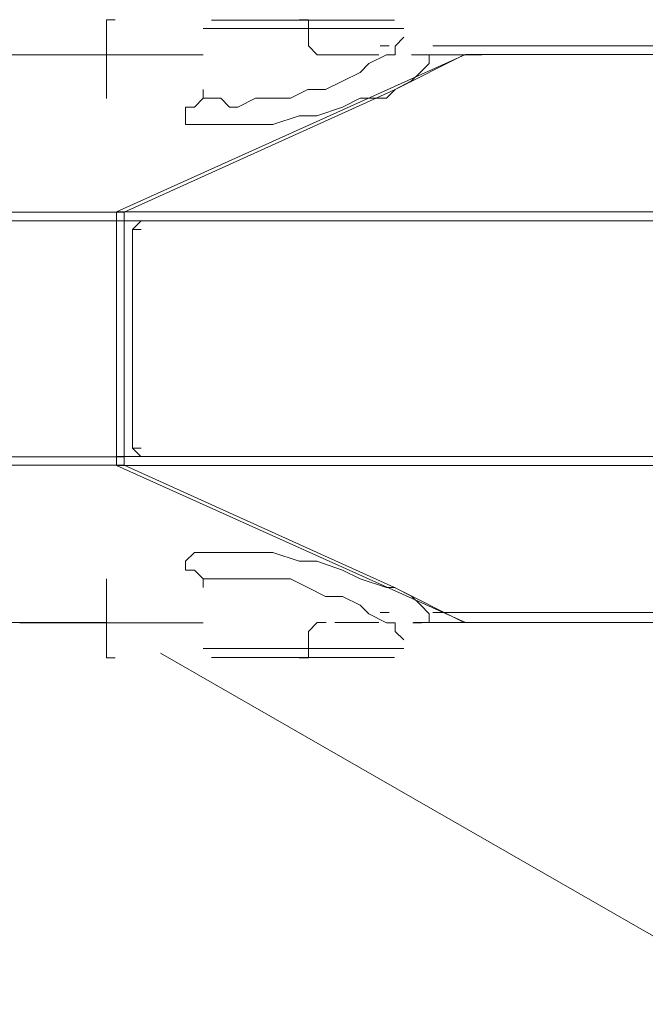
# Model space of a CAD drawing. Extents: x 44 to 177, y -263 to -14.
# Tile 26 of 256: x 89.76 to 91.12, y -217.97 to -215.84. Entities that reach past the tile are written whole.
import ezdxf

# ---------------------------------------------------------------- set-up
doc = ezdxf.new("R2010")
doc.units = 0
doc.header["$MEASUREMENT"] = 0
doc.layers.add('Livello 1', color=7, linetype='Continuous', lineweight=0)

# ---------------------------------------------------------------- blocks, each defined once
blk = doc.blocks.new('Block_0')
at = {"layer": 'Livello 1', "color": 250, "lineweight": 9, "true_color": 0x333333}
for points, knots in [([(89.9688, -215.837), (89.9688, -215.837), (89.9688, -215.837), (89.9688, -215.837), (89.9688, -215.837), (89.9498, -215.837), (89.9498, -215.837), (89.9498, -215.837), (89.9498, -215.856), (89.9498, -215.856)], [0, 0, 0, 0, 1, 1, 1, 2, 2, 2, 3, 3, 3, 3]), ([(90.5945, -215.8562), (90.5945, -215.8562), (90.5755, -215.8562), (90.5755, -215.8562), (90.5755, -215.8562), (90.5375, -215.8562), (90.5375, -215.8562), (90.5375, -215.8562), (90.4615, -215.8562), (90.4615, -215.8562), (90.4615, -215.8562), (90.3865, -215.8562), (90.3865, -215.8562), (90.3865, -215.8562), (90.2915, -215.8562), (90.2915, -215.8562), (90.2915, -215.8562), (90.2345, -215.8562), (90.2345, -215.8562), (90.2345, -215.8562), (90.1785, -215.8562), (90.1785, -215.8562), (90.1785, -215.8562), (90.1595, -215.8562), (90.1595, -215.8562)], [0, 0, 0, 0, 1, 1, 1, 2, 2, 2, 3, 3, 3, 4, 4, 4, 5, 5, 5, 6, 6, 6, 7, 7, 7, 8, 8, 8, 8]), ([(90.1772, -215.8378), (90.1772, -215.8378), (90.1772, -215.8378), (90.1772, -215.8378), (90.1772, -215.8378), (90.1962, -215.8378), (90.1962, -215.8378), (90.1962, -215.8378), (90.2522, -215.8378), (90.2522, -215.8378), (90.2522, -215.8378), (90.3092, -215.8378), (90.3092, -215.8378), (90.3092, -215.8378), (90.3852, -215.8378), (90.3852, -215.8378), (90.3852, -215.8378), (90.4602, -215.8378), (90.4602, -215.8378), (90.4602, -215.8378), (90.5172, -215.8378), (90.5172, -215.8378), (90.5172, -215.8378), (90.5552, -215.8378), (90.5552, -215.8378), (90.5552, -215.8378), (90.5742, -215.8378), (90.5742, -215.8378)], [0, 0, 0, 0, 1, 1, 1, 2, 2, 2, 3, 3, 3, 4, 4, 4, 5, 5, 5, 6, 6, 6, 7, 7, 7, 8, 8, 8, 9, 9, 9, 9]), ([(90.3878, -215.856), (90.3878, -215.856), (90.3878, -215.856), (90.3878, -215.856), (90.3878, -215.856), (90.3878, -215.837), (90.3878, -215.837), (90.3878, -215.837), (90.3678, -215.837), (90.3678, -215.837)], [0, 0, 0, 0, 1, 1, 1, 2, 2, 2, 3, 3, 3, 3]), ([(90.1595, -215.9882), (90.1595, -215.9882), (90.1595, -215.9882), (90.1595, -215.9882), (90.1595, -215.9882), (90.1595, -216.0072), (90.1595, -216.0072), (90.1595, -216.0072), (90.1785, -216.0072), (90.1785, -216.0072), (90.1785, -216.0072), (90.1975, -216.0072), (90.1975, -216.0072), (90.1975, -216.0072), (90.2165, -216.0262), (90.2165, -216.0262), (90.2165, -216.0262), (90.2345, -216.0262), (90.2345, -216.0262), (90.2345, -216.0262), (90.2725, -216.0072), (90.2725, -216.0072), (90.2725, -216.0072), (90.3105, -216.0072), (90.3105, -216.0072), (90.3105, -216.0072), (90.3485, -216.0072), (90.3485, -216.0072), (90.3485, -216.0072), (90.3865, -215.9882), (90.3865, -215.9882), (90.3865, -215.9882), (90.4245, -215.9882), (90.4245, -215.9882), (90.4245, -215.9882), (90.4615, -215.9702), (90.4615, -215.9702), (90.4615, -215.9702), (90.4995, -215.9512), (90.4995, -215.9512), (90.4995, -215.9512), (90.5185, -215.9322), (90.5185, -215.9322), (90.5185, -215.9322), (90.5565, -215.9132), (90.5565, -215.9132), (90.5565, -215.9132), (90.5755, -215.9132), (90.5755, -215.9132), (90.5755, -215.9132), (90.5755, -215.8942), (90.5755, -215.8942), (90.5755, -215.8942), (90.5945, -215.8752), (90.5945, -215.8752)], [0, 0, 0, 0, 1, 1, 1, 2, 2, 2, 3, 3, 3, 4, 4, 4, 5, 5, 5, 6, 6, 6, 7, 7, 7, 8, 8, 8, 9, 9, 9, 10, 10, 10, 11, 11, 11, 12, 12, 12, 13, 13, 13, 14, 14, 14, 15, 15, 15, 16, 16, 16, 17, 17, 17, 18, 18, 18, 18]), ([(90.4068, -215.913), (90.4068, -215.913), (90.3878, -215.894), (90.3878, -215.894), (90.3878, -215.894), (90.3878, -215.875), (90.3878, -215.875)], [0, 0, 0, 0, 1, 1, 1, 2, 2, 2, 2]), ([(105.5732, -215.8939), (105.5732, -215.8939), (104.4552, -215.8939), (104.4552, -215.8939), (104.4552, -215.8939), (103.3372, -215.8939), (103.3372, -215.8939), (103.3372, -215.8939), (102.2372, -215.8939), (102.2372, -215.8939), (102.2372, -215.8939), (101.1572, -215.8939), (101.1572, -215.8939), (101.1572, -215.8939), (100.0772, -215.8939), (100.0772, -215.8939), (100.0772, -215.8939), (99.0152, -215.8939), (99.0152, -215.8939), (99.0152, -215.8939), (97.9922, -215.8939), (97.9922, -215.8939), (97.9922, -215.8939), (96.9682, -215.8939), (96.9682, -215.8939), (96.9682, -215.8939), (95.9642, -215.8939), (95.9642, -215.8939), (95.9642, -215.8939), (94.9782, -215.8939), (94.9782, -215.8939), (94.9782, -215.8939), (94.0312, -215.8939), (94.0312, -215.8939), (94.0312, -215.8939), (93.0832, -215.8939), (93.0832, -215.8939), (93.0832, -215.8939), (92.1732, -215.8939), (92.1732, -215.8939), (92.1732, -215.8939), (91.2822, -215.8939), (91.2822, -215.8939), (91.2822, -215.8939), (90.6572, -215.8939), (90.6572, -215.8939)], [0, 0, 0, 0, 1, 1, 1, 2, 2, 2, 3, 3, 3, 4, 4, 4, 5, 5, 5, 6, 6, 6, 7, 7, 7, 8, 8, 8, 9, 9, 9, 10, 10, 10, 11, 11, 11, 12, 12, 12, 13, 13, 13, 14, 14, 14, 15, 15, 15, 15]), ([(90.4448, -215.913), (90.4448, -215.913), (90.4258, -215.913), (90.4258, -215.913), (90.4258, -215.913), (90.4068, -215.913), (90.4068, -215.913)], [0, 0, 0, 0, 1, 1, 1, 2, 2, 2, 2]), ([(90.6492, -215.9128), (90.6492, -215.9128), (90.6492, -215.9318), (90.6492, -215.9318), (90.6492, -215.9318), (90.6302, -215.9508), (90.6302, -215.9508), (90.6302, -215.9508), (90.6112, -215.9698), (90.6112, -215.9698), (90.6112, -215.9698), (90.5742, -215.9888), (90.5742, -215.9888)], [0, 0, 0, 0, 1, 1, 1, 2, 2, 2, 3, 3, 3, 4, 4, 4, 4]), ([(90.6135, -215.9132), (90.6135, -215.9132), (90.6135, -215.9132), (90.6135, -215.9132), (90.6135, -215.9132), (90.6325, -215.9132), (90.6325, -215.9132)], [0, 0, 0, 0, 1, 1, 1, 2, 2, 2, 2]), ([(90.6492, -215.9128), (90.6492, -215.9128), (90.6492, -215.9128), (90.6492, -215.9128), (90.6492, -215.9128), (90.6302, -215.9128), (90.6302, -215.9128)], [0, 0, 0, 0, 1, 1, 1, 2, 2, 2, 2]), ([(90.7442, -215.9128), (90.7442, -215.9128), (90.7442, -215.9128), (90.7442, -215.9128), (90.7442, -215.9128), (90.7252, -215.9128), (90.7252, -215.9128)], [0, 0, 0, 0, 1, 1, 1, 2, 2, 2, 2]), ([(90.7283, -215.9125), (90.7283, -215.9125), (91.5993, -215.9125), (91.5993, -215.9125), (91.5993, -215.9125), (92.5073, -215.9125), (92.5073, -215.9125), (92.5073, -215.9125), (93.4353, -215.9125), (93.4353, -215.9125), (93.4353, -215.9125), (94.3813, -215.9125), (94.3813, -215.9125), (94.3813, -215.9125), (95.3463, -215.9125), (95.3463, -215.9125), (95.3463, -215.9125), (96.3493, -215.9125), (96.3493, -215.9125), (96.3493, -215.9125), (97.3533, -215.9125), (97.3533, -215.9125), (97.3533, -215.9125), (98.3943, -215.9125), (98.3943, -215.9125), (98.3943, -215.9125), (99.4343, -215.9125), (99.4343, -215.9125), (99.4343, -215.9125), (100.5133, -215.9125), (100.5133, -215.9125), (100.5133, -215.9125), (101.5923, -215.9125), (101.5923, -215.9125), (101.5923, -215.9125), (102.6903, -215.9125), (102.6903, -215.9125), (102.6903, -215.9125), (103.8073, -215.9125), (103.8073, -215.9125), (103.8073, -215.9125), (104.9233, -215.9125), (104.9233, -215.9125), (104.9233, -215.9125), (106.0593, -215.9125), (106.0593, -215.9125), (106.0593, -215.9125), (107.2133, -215.9125), (107.2133, -215.9125), (107.2133, -215.9125), (108.3683, -215.9125), (108.3683, -215.9125), (108.3683, -215.9125), (109.5413, -215.9125), (109.5413, -215.9125), (109.5413, -215.9125), (110.7153, -215.9125), (110.7153, -215.9125), (110.7153, -215.9125), (111.8883, -215.9125), (111.8883, -215.9125), (111.8883, -215.9125), (113.0803, -215.9125), (113.0803, -215.9125), (113.0803, -215.9125), (114.2543, -215.9125), (114.2543, -215.9125), (114.2543, -215.9125), (115.4463, -215.9125), (115.4463, -215.9125), (115.4463, -215.9125), (116.6393, -215.9125), (116.6393, -215.9125), (116.6393, -215.9125), (117.8123, -215.9125), (117.8123, -215.9125), (117.8123, -215.9125), (119.0043, -215.9125), (119.0043, -215.9125), (119.0043, -215.9125), (120.1783, -215.9125), (120.1783, -215.9125), (120.1783, -215.9125), (121.3703, -215.9125), (121.3703, -215.9125), (121.3703, -215.9125), (122.5443, -215.9125), (122.5443, -215.9125), (122.5443, -215.9125), (123.6983, -215.9125), (123.6983, -215.9125), (123.6983, -215.9125), (124.8533, -215.9125), (124.8533, -215.9125), (124.8533, -215.9125), (126.0073, -215.9125), (126.0073, -215.9125), (126.0073, -215.9125), (127.1433, -215.9125), (127.1433, -215.9125), (127.1433, -215.9125), (128.2783, -215.9125), (128.2783, -215.9125), (128.2783, -215.9125), (129.3763, -215.9125), (129.3763, -215.9125), (129.3763, -215.9125), (130.4933, -215.9125), (130.4933, -215.9125), (130.4933, -215.9125), (131.5723, -215.9125), (131.5723, -215.9125), (131.5723, -215.9125), (132.6313, -215.9125), (132.6313, -215.9125), (132.6313, -215.9125), (133.6913, -215.9125), (133.6913, -215.9125), (133.6913, -215.9125), (134.7133, -215.9125), (134.7133, -215.9125), (134.7133, -215.9125), (135.7353, -215.9125), (135.7353, -215.9125), (135.7353, -215.9125), (136.7203, -215.9125), (136.7203, -215.9125), (136.7203, -215.9125), (137.7043, -215.9125), (137.7043, -215.9125), (137.7043, -215.9125), (138.6503, -215.9125), (138.6503, -215.9125), (138.6503, -215.9125), (139.5773, -215.9125), (139.5773, -215.9125), (139.5773, -215.9125), (140.4673, -215.9125), (140.4673, -215.9125), (140.4673, -215.9125), (141.3383, -215.9125), (141.3383, -215.9125)], [0, 0, 0, 0, 1, 1, 1, 2, 2, 2, 3, 3, 3, 4, 4, 4, 5, 5, 5, 6, 6, 6, 7, 7, 7, 8, 8, 8, 9, 9, 9, 10, 10, 10, 11, 11, 11, 12, 12, 12, 13, 13, 13, 14, 14, 14, 15, 15, 15, 16, 16, 16, 17, 17, 17, 18, 18, 18, 19, 19, 19, 20, 20, 20, 21, 21, 21, 22, 22, 22, 23, 23, 23, 24, 24, 24, 25, 25, 25, 26, 26, 26, 27, 27, 27, 28, 28, 28, 29, 29, 29, 30, 30, 30, 31, 31, 31, 32, 32, 32, 33, 33, 33, 34, 34, 34, 35, 35, 35, 36, 36, 36, 37, 37, 37, 38, 38, 38, 39, 39, 39, 40, 40, 40, 41, 41, 41, 42, 42, 42, 43, 43, 43, 44, 44, 44, 45, 45, 45, 46, 46, 46, 47, 47, 47, 47]), ([(141.3573, -215.9125), (141.3573, -215.9125), (140.4863, -215.9125), (140.4863, -215.9125), (140.4863, -215.9125), (139.5773, -215.9125), (139.5773, -215.9125), (139.5773, -215.9125), (138.6503, -215.9125), (138.6503, -215.9125), (138.6503, -215.9125), (137.7043, -215.9125), (137.7043, -215.9125), (137.7043, -215.9125), (136.7393, -215.9125), (136.7393, -215.9125), (136.7393, -215.9125), (135.7353, -215.9125), (135.7353, -215.9125), (135.7353, -215.9125), (134.7323, -215.9125), (134.7323, -215.9125), (134.7323, -215.9125), (133.6913, -215.9125), (133.6913, -215.9125), (133.6913, -215.9125), (132.6503, -215.9125), (132.6503, -215.9125), (132.6503, -215.9125), (131.5723, -215.9125), (131.5723, -215.9125), (131.5723, -215.9125), (130.4933, -215.9125), (130.4933, -215.9125), (130.4933, -215.9125), (129.3953, -215.9125), (129.3953, -215.9125), (129.3953, -215.9125), (128.2783, -215.9125), (128.2783, -215.9125), (128.2783, -215.9125), (127.1433, -215.9125), (127.1433, -215.9125), (127.1433, -215.9125), (126.0073, -215.9125), (126.0073, -215.9125), (126.0073, -215.9125), (124.8723, -215.9125), (124.8723, -215.9125), (124.8723, -215.9125), (123.6983, -215.9125), (123.6983, -215.9125), (123.6983, -215.9125), (122.5443, -215.9125), (122.5443, -215.9125), (122.5443, -215.9125), (121.3703, -215.9125), (121.3703, -215.9125), (121.3703, -215.9125), (120.1783, -215.9125), (120.1783, -215.9125), (120.1783, -215.9125), (119.0043, -215.9125), (119.0043, -215.9125), (119.0043, -215.9125), (117.8123, -215.9125), (117.8123, -215.9125), (117.8123, -215.9125), (116.6393, -215.9125), (116.6393, -215.9125), (116.6393, -215.9125), (115.4463, -215.9125), (115.4463, -215.9125), (115.4463, -215.9125), (114.2543, -215.9125), (114.2543, -215.9125), (114.2543, -215.9125), (113.0623, -215.9125), (113.0623, -215.9125), (113.0623, -215.9125), (111.8883, -215.9125), (111.8883, -215.9125), (111.8883, -215.9125), (110.7153, -215.9125), (110.7153, -215.9125), (110.7153, -215.9125), (109.5413, -215.9125), (109.5413, -215.9125), (109.5413, -215.9125), (108.3683, -215.9125), (108.3683, -215.9125), (108.3683, -215.9125), (107.2133, -215.9125), (107.2133, -215.9125), (107.2133, -215.9125), (106.0593, -215.9125), (106.0593, -215.9125), (106.0593, -215.9125), (104.9233, -215.9125), (104.9233, -215.9125), (104.9233, -215.9125), (103.8073, -215.9125), (103.8073, -215.9125), (103.8073, -215.9125), (102.6903, -215.9125), (102.6903, -215.9125), (102.6903, -215.9125), (101.5923, -215.9125), (101.5923, -215.9125), (101.5923, -215.9125), (100.4943, -215.9125), (100.4943, -215.9125), (100.4943, -215.9125), (99.4343, -215.9125), (99.4343, -215.9125), (99.4343, -215.9125), (98.3753, -215.9125), (98.3753, -215.9125), (98.3753, -215.9125), (97.3533, -215.9125), (97.3533, -215.9125), (97.3533, -215.9125), (96.3313, -215.9125), (96.3313, -215.9125), (96.3313, -215.9125), (95.3463, -215.9125), (95.3463, -215.9125), (95.3463, -215.9125), (94.3623, -215.9125), (94.3623, -215.9125), (94.3623, -215.9125), (93.4163, -215.9125), (93.4163, -215.9125), (93.4163, -215.9125), (92.4883, -215.9125), (92.4883, -215.9125), (92.4883, -215.9125), (91.5993, -215.9125), (91.5993, -215.9125), (91.5993, -215.9125), (90.7283, -215.9125), (90.7283, -215.9125)], [0, 0, 0, 0, 1, 1, 1, 2, 2, 2, 3, 3, 3, 4, 4, 4, 5, 5, 5, 6, 6, 6, 7, 7, 7, 8, 8, 8, 9, 9, 9, 10, 10, 10, 11, 11, 11, 12, 12, 12, 13, 13, 13, 14, 14, 14, 15, 15, 15, 16, 16, 16, 17, 17, 17, 18, 18, 18, 19, 19, 19, 20, 20, 20, 21, 21, 21, 22, 22, 22, 23, 23, 23, 24, 24, 24, 25, 25, 25, 26, 26, 26, 27, 27, 27, 28, 28, 28, 29, 29, 29, 30, 30, 30, 31, 31, 31, 32, 32, 32, 33, 33, 33, 34, 34, 34, 35, 35, 35, 36, 36, 36, 37, 37, 37, 38, 38, 38, 39, 39, 39, 40, 40, 40, 41, 41, 41, 42, 42, 42, 43, 43, 43, 44, 44, 44, 45, 45, 45, 46, 46, 46, 47, 47, 47, 47]), ([(89.9498, -215.989), (89.9498, -215.989), (89.9498, -215.989), (89.9498, -215.989), (89.9498, -215.989), (89.9498, -216.008), (89.9498, -216.008)], [0, 0, 0, 0, 1, 1, 1, 2, 2, 2, 2]), ([(90.5755, -215.9882), (90.5755, -215.9882), (90.5565, -216.0072), (90.5565, -216.0072), (90.5565, -216.0072), (90.4995, -216.0072), (90.4995, -216.0072), (90.4995, -216.0072), (90.4615, -216.0262), (90.4615, -216.0262), (90.4615, -216.0262), (90.4055, -216.0452), (90.4055, -216.0452), (90.4055, -216.0452), (90.3675, -216.0452), (90.3675, -216.0452), (90.3675, -216.0452), (90.3105, -216.0642), (90.3105, -216.0642), (90.3105, -216.0642), (90.2725, -216.0642), (90.2725, -216.0642), (90.2725, -216.0642), (90.2345, -216.0642), (90.2345, -216.0642), (90.2345, -216.0642), (90.1975, -216.0642), (90.1975, -216.0642), (90.1975, -216.0642), (90.1595, -216.0642), (90.1595, -216.0642), (90.1595, -216.0642), (90.1405, -216.0642), (90.1405, -216.0642), (90.1405, -216.0642), (90.1215, -216.0642), (90.1215, -216.0642), (90.1215, -216.0642), (90.1215, -216.0452), (90.1215, -216.0452), (90.1215, -216.0452), (90.1215, -216.0262), (90.1215, -216.0262), (90.1215, -216.0262), (90.1405, -216.0262), (90.1405, -216.0262), (90.1405, -216.0262), (90.1595, -216.0072), (90.1595, -216.0072)], [0, 0, 0, 0, 1, 1, 1, 2, 2, 2, 3, 3, 3, 4, 4, 4, 5, 5, 5, 6, 6, 6, 7, 7, 7, 8, 8, 8, 9, 9, 9, 10, 10, 10, 11, 11, 11, 12, 12, 12, 13, 13, 13, 14, 14, 14, 15, 15, 15, 16, 16, 16, 16]), ([(89.9713, -216.2535), (89.9713, -216.2535), (90.8613, -216.2535), (90.8613, -216.2535), (90.8613, -216.2535), (91.7693, -216.2535), (91.7693, -216.2535), (91.7693, -216.2535), (92.6973, -216.2535), (92.6973, -216.2535), (92.6973, -216.2535), (93.6433, -216.2535), (93.6433, -216.2535), (93.6433, -216.2535), (94.6273, -216.2535), (94.6273, -216.2535), (94.6273, -216.2535), (95.6303, -216.2535), (95.6303, -216.2535), (95.6303, -216.2535), (96.6523, -216.2535), (96.6523, -216.2535), (96.6523, -216.2535), (97.6743, -216.2535), (97.6743, -216.2535), (97.6743, -216.2535), (98.7343, -216.2535), (98.7343, -216.2535), (98.7343, -216.2535), (99.8133, -216.2535), (99.8133, -216.2535), (99.8133, -216.2535), (100.9113, -216.2535), (100.9113, -216.2535), (100.9113, -216.2535), (102.0083, -216.2535), (102.0083, -216.2535), (102.0083, -216.2535), (103.1253, -216.2535), (103.1253, -216.2535), (103.1253, -216.2535), (104.2613, -216.2535), (104.2613, -216.2535), (104.2613, -216.2535), (105.3963, -216.2535), (105.3963, -216.2535), (105.3963, -216.2535), (106.5513, -216.2535), (106.5513, -216.2535), (106.5513, -216.2535), (107.7243, -216.2535), (107.7243, -216.2535), (107.7243, -216.2535), (108.8983, -216.2535), (108.8983, -216.2535), (108.8983, -216.2535), (110.0713, -216.2535), (110.0713, -216.2535), (110.0713, -216.2535), (111.2643, -216.2535), (111.2643, -216.2535), (111.2643, -216.2535), (112.4563, -216.2535), (112.4563, -216.2535), (112.4563, -216.2535), (113.6483, -216.2535), (113.6483, -216.2535), (113.6483, -216.2535), (114.8413, -216.2535), (114.8413, -216.2535), (114.8413, -216.2535), (116.0333, -216.2535), (116.0333, -216.2535), (116.0333, -216.2535), (117.2253, -216.2535), (117.2253, -216.2535), (117.2253, -216.2535), (118.4373, -216.2535), (118.4373, -216.2535), (118.4373, -216.2535), (119.6293, -216.2535), (119.6293, -216.2535), (119.6293, -216.2535), (120.8213, -216.2535), (120.8213, -216.2535), (120.8213, -216.2535), (121.9953, -216.2535), (121.9953, -216.2535), (121.9953, -216.2535), (123.1873, -216.2535), (123.1873, -216.2535), (123.1873, -216.2535), (124.3613, -216.2535), (124.3613, -216.2535), (124.3613, -216.2535), (125.5153, -216.2535), (125.5153, -216.2535), (125.5153, -216.2535), (126.6703, -216.2535), (126.6703, -216.2535), (126.6703, -216.2535), (127.8243, -216.2535), (127.8243, -216.2535), (127.8243, -216.2535), (128.9413, -216.2535), (128.9413, -216.2535), (128.9413, -216.2535), (130.0763, -216.2535), (130.0763, -216.2535), (130.0763, -216.2535), (131.1743, -216.2535), (131.1743, -216.2535), (131.1743, -216.2535), (132.2723, -216.2535), (132.2723, -216.2535), (132.2723, -216.2535), (133.3323, -216.2535), (133.3323, -216.2535), (133.3323, -216.2535), (134.3923, -216.2535), (134.3923, -216.2535), (134.3923, -216.2535), (135.4333, -216.2535), (135.4333, -216.2535), (135.4333, -216.2535), (136.4553, -216.2535), (136.4553, -216.2535), (136.4553, -216.2535), (137.4583, -216.2535), (137.4583, -216.2535), (137.4583, -216.2535), (138.4233, -216.2535), (138.4233, -216.2535), (138.4233, -216.2535), (139.3883, -216.2535), (139.3883, -216.2535), (139.3883, -216.2535), (140.3163, -216.2535), (140.3163, -216.2535), (140.3163, -216.2535), (141.2243, -216.2535), (141.2243, -216.2535), (141.2243, -216.2535), (142.0953, -216.2535), (142.0953, -216.2535)], [0, 0, 0, 0, 1, 1, 1, 2, 2, 2, 3, 3, 3, 4, 4, 4, 5, 5, 5, 6, 6, 6, 7, 7, 7, 8, 8, 8, 9, 9, 9, 10, 10, 10, 11, 11, 11, 12, 12, 12, 13, 13, 13, 14, 14, 14, 15, 15, 15, 16, 16, 16, 17, 17, 17, 18, 18, 18, 19, 19, 19, 20, 20, 20, 21, 21, 21, 22, 22, 22, 23, 23, 23, 24, 24, 24, 25, 25, 25, 26, 26, 26, 27, 27, 27, 28, 28, 28, 29, 29, 29, 30, 30, 30, 31, 31, 31, 32, 32, 32, 33, 33, 33, 34, 34, 34, 35, 35, 35, 36, 36, 36, 37, 37, 37, 38, 38, 38, 39, 39, 39, 40, 40, 40, 41, 41, 41, 42, 42, 42, 43, 43, 43, 44, 44, 44, 45, 45, 45, 46, 46, 46, 47, 47, 47, 48, 48, 48, 48]), ([(89.9713, -216.2725), (89.9713, -216.2725), (89.9713, -216.2725), (89.9713, -216.2725), (89.9713, -216.2725), (89.9713, -216.2535), (89.9713, -216.2535)], [0, 0, 0, 0, 1, 1, 1, 2, 2, 2, 2]), ([(89.9882, -216.2538), (89.9882, -216.2538), (89.9882, -216.2538), (89.9882, -216.2538), (89.9882, -216.2538), (89.9882, -216.2728), (89.9882, -216.2728)], [0, 0, 0, 0, 1, 1, 1, 2, 2, 2, 2]), ([(142.1143, -216.2725), (142.1143, -216.2725), (141.2243, -216.2725), (141.2243, -216.2725), (141.2243, -216.2725), (140.3163, -216.2725), (140.3163, -216.2725), (140.3163, -216.2725), (139.3883, -216.2725), (139.3883, -216.2725), (139.3883, -216.2725), (138.4423, -216.2725), (138.4423, -216.2725), (138.4423, -216.2725), (137.4583, -216.2725), (137.4583, -216.2725), (137.4583, -216.2725), (136.4553, -216.2725), (136.4553, -216.2725), (136.4553, -216.2725), (135.4333, -216.2725), (135.4333, -216.2725), (135.4333, -216.2725), (134.3923, -216.2725), (134.3923, -216.2725), (134.3923, -216.2725), (133.3513, -216.2725), (133.3513, -216.2725), (133.3513, -216.2725), (132.2723, -216.2725), (132.2723, -216.2725), (132.2723, -216.2725), (131.1743, -216.2725), (131.1743, -216.2725), (131.1743, -216.2725), (130.0763, -216.2725), (130.0763, -216.2725), (130.0763, -216.2725), (128.9603, -216.2725), (128.9603, -216.2725), (128.9603, -216.2725), (127.8243, -216.2725), (127.8243, -216.2725), (127.8243, -216.2725), (126.6703, -216.2725), (126.6703, -216.2725), (126.6703, -216.2725), (125.5153, -216.2725), (125.5153, -216.2725), (125.5153, -216.2725), (124.3613, -216.2725), (124.3613, -216.2725), (124.3613, -216.2725), (123.1873, -216.2725), (123.1873, -216.2725), (123.1873, -216.2725), (121.9953, -216.2725), (121.9953, -216.2725), (121.9953, -216.2725), (120.8213, -216.2725), (120.8213, -216.2725), (120.8213, -216.2725), (119.6293, -216.2725), (119.6293, -216.2725), (119.6293, -216.2725), (118.4373, -216.2725), (118.4373, -216.2725), (118.4373, -216.2725), (117.2443, -216.2725), (117.2443, -216.2725), (117.2443, -216.2725), (116.0333, -216.2725), (116.0333, -216.2725), (116.0333, -216.2725), (114.8413, -216.2725), (114.8413, -216.2725), (114.8413, -216.2725), (113.6483, -216.2725), (113.6483, -216.2725), (113.6483, -216.2725), (112.4563, -216.2725), (112.4563, -216.2725), (112.4563, -216.2725), (111.2643, -216.2725), (111.2643, -216.2725), (111.2643, -216.2725), (110.0713, -216.2725), (110.0713, -216.2725), (110.0713, -216.2725), (108.8983, -216.2725), (108.8983, -216.2725), (108.8983, -216.2725), (107.7243, -216.2725), (107.7243, -216.2725), (107.7243, -216.2725), (106.5513, -216.2725), (106.5513, -216.2725), (106.5513, -216.2725), (105.3963, -216.2725), (105.3963, -216.2725), (105.3963, -216.2725), (104.2613, -216.2725), (104.2613, -216.2725), (104.2613, -216.2725), (103.1253, -216.2725), (103.1253, -216.2725), (103.1253, -216.2725), (102.0083, -216.2725), (102.0083, -216.2725), (102.0083, -216.2725), (100.8923, -216.2725), (100.8923, -216.2725), (100.8923, -216.2725), (99.8133, -216.2725), (99.8133, -216.2725), (99.8133, -216.2725), (98.7343, -216.2725), (98.7343, -216.2725), (98.7343, -216.2725), (97.6743, -216.2725), (97.6743, -216.2725), (97.6743, -216.2725), (96.6333, -216.2725), (96.6333, -216.2725), (96.6333, -216.2725), (95.6113, -216.2725), (95.6113, -216.2725), (95.6113, -216.2725), (94.6273, -216.2725), (94.6273, -216.2725), (94.6273, -216.2725), (93.6433, -216.2725), (93.6433, -216.2725), (93.6433, -216.2725), (92.6783, -216.2725), (92.6783, -216.2725), (92.6783, -216.2725), (91.7503, -216.2725), (91.7503, -216.2725), (91.7503, -216.2725), (90.8423, -216.2725), (90.8423, -216.2725), (90.8423, -216.2725), (89.9713, -216.2725), (89.9713, -216.2725)], [0, 0, 0, 0, 1, 1, 1, 2, 2, 2, 3, 3, 3, 4, 4, 4, 5, 5, 5, 6, 6, 6, 7, 7, 7, 8, 8, 8, 9, 9, 9, 10, 10, 10, 11, 11, 11, 12, 12, 12, 13, 13, 13, 14, 14, 14, 15, 15, 15, 16, 16, 16, 17, 17, 17, 18, 18, 18, 19, 19, 19, 20, 20, 20, 21, 21, 21, 22, 22, 22, 23, 23, 23, 24, 24, 24, 25, 25, 25, 26, 26, 26, 27, 27, 27, 28, 28, 28, 29, 29, 29, 30, 30, 30, 31, 31, 31, 32, 32, 32, 33, 33, 33, 34, 34, 34, 35, 35, 35, 36, 36, 36, 37, 37, 37, 38, 38, 38, 39, 39, 39, 40, 40, 40, 41, 41, 41, 42, 42, 42, 43, 43, 43, 44, 44, 44, 45, 45, 45, 46, 46, 46, 47, 47, 47, 48, 48, 48, 48]), ([(89.9713, -216.7835), (89.9713, -216.7835), (90.8423, -216.7835), (90.8423, -216.7835), (90.8423, -216.7835), (91.7503, -216.7835), (91.7503, -216.7835), (91.7503, -216.7835), (92.6783, -216.7835), (92.6783, -216.7835), (92.6783, -216.7835), (93.6433, -216.7835), (93.6433, -216.7835), (93.6433, -216.7835), (94.6273, -216.7835), (94.6273, -216.7835), (94.6273, -216.7835), (95.6113, -216.7835), (95.6113, -216.7835), (95.6113, -216.7835), (96.6333, -216.7835), (96.6333, -216.7835), (96.6333, -216.7835), (97.6743, -216.7835), (97.6743, -216.7835), (97.6743, -216.7835), (98.7343, -216.7835), (98.7343, -216.7835), (98.7343, -216.7835), (99.8133, -216.7835), (99.8133, -216.7835), (99.8133, -216.7835), (100.8923, -216.7835), (100.8923, -216.7835), (100.8923, -216.7835), (102.0083, -216.7835), (102.0083, -216.7835), (102.0083, -216.7835), (103.1253, -216.7835), (103.1253, -216.7835), (103.1253, -216.7835), (104.2613, -216.7835), (104.2613, -216.7835), (104.2613, -216.7835), (105.3963, -216.7835), (105.3963, -216.7835), (105.3963, -216.7835), (106.5513, -216.7835), (106.5513, -216.7835), (106.5513, -216.7835), (107.7243, -216.7835), (107.7243, -216.7835), (107.7243, -216.7835), (108.8983, -216.7835), (108.8983, -216.7835), (108.8983, -216.7835), (110.0713, -216.7835), (110.0713, -216.7835), (110.0713, -216.7835), (111.2643, -216.7835), (111.2643, -216.7835), (111.2643, -216.7835), (112.4563, -216.7835), (112.4563, -216.7835), (112.4563, -216.7835), (113.6483, -216.7835), (113.6483, -216.7835), (113.6483, -216.7835), (114.8413, -216.7835), (114.8413, -216.7835), (114.8413, -216.7835), (116.0333, -216.7835), (116.0333, -216.7835), (116.0333, -216.7835), (117.2443, -216.7835), (117.2443, -216.7835), (117.2443, -216.7835), (118.4373, -216.7835), (118.4373, -216.7835), (118.4373, -216.7835), (119.6293, -216.7835), (119.6293, -216.7835), (119.6293, -216.7835), (120.8213, -216.7835), (120.8213, -216.7835), (120.8213, -216.7835), (121.9953, -216.7835), (121.9953, -216.7835), (121.9953, -216.7835), (123.1873, -216.7835), (123.1873, -216.7835), (123.1873, -216.7835), (124.3613, -216.7835), (124.3613, -216.7835), (124.3613, -216.7835), (125.5153, -216.7835), (125.5153, -216.7835), (125.5153, -216.7835), (126.6703, -216.7835), (126.6703, -216.7835), (126.6703, -216.7835), (127.8243, -216.7835), (127.8243, -216.7835), (127.8243, -216.7835), (128.9603, -216.7835), (128.9603, -216.7835), (128.9603, -216.7835), (130.0763, -216.7835), (130.0763, -216.7835), (130.0763, -216.7835), (131.1743, -216.7835), (131.1743, -216.7835), (131.1743, -216.7835), (132.2723, -216.7835), (132.2723, -216.7835), (132.2723, -216.7835), (133.3513, -216.7835), (133.3513, -216.7835), (133.3513, -216.7835), (134.3923, -216.7835), (134.3923, -216.7835), (134.3923, -216.7835), (135.4333, -216.7835), (135.4333, -216.7835), (135.4333, -216.7835), (136.4553, -216.7835), (136.4553, -216.7835), (136.4553, -216.7835), (137.4583, -216.7835), (137.4583, -216.7835), (137.4583, -216.7835), (138.4423, -216.7835), (138.4423, -216.7835), (138.4423, -216.7835), (139.3883, -216.7835), (139.3883, -216.7835), (139.3883, -216.7835), (140.3163, -216.7835), (140.3163, -216.7835), (140.3163, -216.7835), (141.2243, -216.7835), (141.2243, -216.7835), (141.2243, -216.7835), (142.1143, -216.7835), (142.1143, -216.7835)], [0, 0, 0, 0, 1, 1, 1, 2, 2, 2, 3, 3, 3, 4, 4, 4, 5, 5, 5, 6, 6, 6, 7, 7, 7, 8, 8, 8, 9, 9, 9, 10, 10, 10, 11, 11, 11, 12, 12, 12, 13, 13, 13, 14, 14, 14, 15, 15, 15, 16, 16, 16, 17, 17, 17, 18, 18, 18, 19, 19, 19, 20, 20, 20, 21, 21, 21, 22, 22, 22, 23, 23, 23, 24, 24, 24, 25, 25, 25, 26, 26, 26, 27, 27, 27, 28, 28, 28, 29, 29, 29, 30, 30, 30, 31, 31, 31, 32, 32, 32, 33, 33, 33, 34, 34, 34, 35, 35, 35, 36, 36, 36, 37, 37, 37, 38, 38, 38, 39, 39, 39, 40, 40, 40, 41, 41, 41, 42, 42, 42, 43, 43, 43, 44, 44, 44, 45, 45, 45, 46, 46, 46, 47, 47, 47, 48, 48, 48, 48]), ([(89.9713, -216.8025), (89.9713, -216.8025), (89.9713, -216.8025), (89.9713, -216.8025), (89.9713, -216.8025), (89.9713, -216.7835), (89.9713, -216.7835)], [0, 0, 0, 0, 1, 1, 1, 2, 2, 2, 2]), ([(89.9882, -216.7838), (89.9882, -216.7838), (89.9882, -216.7838), (89.9882, -216.7838), (89.9882, -216.7838), (89.9882, -216.8018), (89.9882, -216.8018)], [0, 0, 0, 0, 1, 1, 1, 2, 2, 2, 2]), ([(142.0953, -216.8025), (142.0953, -216.8025), (141.2243, -216.8025), (141.2243, -216.8025), (141.2243, -216.8025), (140.3163, -216.8025), (140.3163, -216.8025), (140.3163, -216.8025), (139.3883, -216.8025), (139.3883, -216.8025), (139.3883, -216.8025), (138.4233, -216.8025), (138.4233, -216.8025), (138.4233, -216.8025), (137.4583, -216.8025), (137.4583, -216.8025), (137.4583, -216.8025), (136.4553, -216.8025), (136.4553, -216.8025), (136.4553, -216.8025), (135.4333, -216.8025), (135.4333, -216.8025), (135.4333, -216.8025), (134.3923, -216.8025), (134.3923, -216.8025), (134.3923, -216.8025), (133.3323, -216.8025), (133.3323, -216.8025), (133.3323, -216.8025), (132.2723, -216.8025), (132.2723, -216.8025), (132.2723, -216.8025), (131.1743, -216.8025), (131.1743, -216.8025), (131.1743, -216.8025), (130.0763, -216.8025), (130.0763, -216.8025), (130.0763, -216.8025), (128.9413, -216.8025), (128.9413, -216.8025), (128.9413, -216.8025), (127.8243, -216.8025), (127.8243, -216.8025), (127.8243, -216.8025), (126.6703, -216.8025), (126.6703, -216.8025), (126.6703, -216.8025), (125.5153, -216.8025), (125.5153, -216.8025), (125.5153, -216.8025), (124.3613, -216.8025), (124.3613, -216.8025), (124.3613, -216.8025), (123.1873, -216.8025), (123.1873, -216.8025), (123.1873, -216.8025), (121.9953, -216.8025), (121.9953, -216.8025), (121.9953, -216.8025), (120.8213, -216.8025), (120.8213, -216.8025), (120.8213, -216.8025), (119.6293, -216.8025), (119.6293, -216.8025), (119.6293, -216.8025), (118.4373, -216.8025), (118.4373, -216.8025), (118.4373, -216.8025), (117.2253, -216.8025), (117.2253, -216.8025), (117.2253, -216.8025), (116.0333, -216.8025), (116.0333, -216.8025), (116.0333, -216.8025), (114.8413, -216.8025), (114.8413, -216.8025), (114.8413, -216.8025), (113.6483, -216.8025), (113.6483, -216.8025), (113.6483, -216.8025), (112.4563, -216.8025), (112.4563, -216.8025), (112.4563, -216.8025), (111.2643, -216.8025), (111.2643, -216.8025), (111.2643, -216.8025), (110.0713, -216.8025), (110.0713, -216.8025), (110.0713, -216.8025), (108.8983, -216.8025), (108.8983, -216.8025), (108.8983, -216.8025), (107.7243, -216.8025), (107.7243, -216.8025), (107.7243, -216.8025), (106.5513, -216.8025), (106.5513, -216.8025), (106.5513, -216.8025), (105.3963, -216.8025), (105.3963, -216.8025), (105.3963, -216.8025), (104.2613, -216.8025), (104.2613, -216.8025), (104.2613, -216.8025), (103.1253, -216.8025), (103.1253, -216.8025), (103.1253, -216.8025), (102.0083, -216.8025), (102.0083, -216.8025), (102.0083, -216.8025), (100.9113, -216.8025), (100.9113, -216.8025), (100.9113, -216.8025), (99.8133, -216.8025), (99.8133, -216.8025), (99.8133, -216.8025), (98.7343, -216.8025), (98.7343, -216.8025), (98.7343, -216.8025), (97.6743, -216.8025), (97.6743, -216.8025), (97.6743, -216.8025), (96.6523, -216.8025), (96.6523, -216.8025), (96.6523, -216.8025), (95.6303, -216.8025), (95.6303, -216.8025), (95.6303, -216.8025), (94.6273, -216.8025), (94.6273, -216.8025), (94.6273, -216.8025), (93.6433, -216.8025), (93.6433, -216.8025), (93.6433, -216.8025), (92.6973, -216.8025), (92.6973, -216.8025), (92.6973, -216.8025), (91.7693, -216.8025), (91.7693, -216.8025), (91.7693, -216.8025), (90.8613, -216.8025), (90.8613, -216.8025), (90.8613, -216.8025), (89.9713, -216.8025), (89.9713, -216.8025)], [0, 0, 0, 0, 1, 1, 1, 2, 2, 2, 3, 3, 3, 4, 4, 4, 5, 5, 5, 6, 6, 6, 7, 7, 7, 8, 8, 8, 9, 9, 9, 10, 10, 10, 11, 11, 11, 12, 12, 12, 13, 13, 13, 14, 14, 14, 15, 15, 15, 16, 16, 16, 17, 17, 17, 18, 18, 18, 19, 19, 19, 20, 20, 20, 21, 21, 21, 22, 22, 22, 23, 23, 23, 24, 24, 24, 25, 25, 25, 26, 26, 26, 27, 27, 27, 28, 28, 28, 29, 29, 29, 30, 30, 30, 31, 31, 31, 32, 32, 32, 33, 33, 33, 34, 34, 34, 35, 35, 35, 36, 36, 36, 37, 37, 37, 38, 38, 38, 39, 39, 39, 40, 40, 40, 41, 41, 41, 42, 42, 42, 43, 43, 43, 44, 44, 44, 45, 45, 45, 46, 46, 46, 47, 47, 47, 48, 48, 48, 48]), ([(90.1595, -217.0482), (90.1595, -217.0482), (90.1595, -217.0482), (90.1595, -217.0482), (90.1595, -217.0482), (90.1405, -217.0292), (90.1405, -217.0292), (90.1405, -217.0292), (90.1215, -217.0292), (90.1215, -217.0292), (90.1215, -217.0292), (90.1215, -217.0102), (90.1215, -217.0102), (90.1215, -217.0102), (90.1405, -216.9912), (90.1405, -216.9912), (90.1405, -216.9912), (90.1595, -216.9912), (90.1595, -216.9912), (90.1595, -216.9912), (90.1975, -216.9912), (90.1975, -216.9912), (90.1975, -216.9912), (90.2345, -216.9912), (90.2345, -216.9912), (90.2345, -216.9912), (90.2725, -216.9912), (90.2725, -216.9912), (90.2725, -216.9912), (90.3105, -216.9912), (90.3105, -216.9912), (90.3105, -216.9912), (90.3675, -217.0102), (90.3675, -217.0102), (90.3675, -217.0102), (90.4055, -217.0102), (90.4055, -217.0102), (90.4055, -217.0102), (90.4615, -217.0292), (90.4615, -217.0292), (90.4615, -217.0292), (90.4995, -217.0482), (90.4995, -217.0482), (90.4995, -217.0482), (90.5565, -217.0672), (90.5565, -217.0672), (90.5565, -217.0672), (90.5755, -217.0672), (90.5755, -217.0672)], [0, 0, 0, 0, 1, 1, 1, 2, 2, 2, 3, 3, 3, 4, 4, 4, 5, 5, 5, 6, 6, 6, 7, 7, 7, 8, 8, 8, 9, 9, 9, 10, 10, 10, 11, 11, 11, 12, 12, 12, 13, 13, 13, 14, 14, 14, 15, 15, 15, 16, 16, 16, 16]), ([(89.9498, -217.048), (89.9498, -217.048), (89.9498, -217.048), (89.9498, -217.048), (89.9498, -217.048), (89.9498, -217.067), (89.9498, -217.067)], [0, 0, 0, 0, 1, 1, 1, 2, 2, 2, 2]), ([(90.5945, -217.1802), (90.5945, -217.1802), (90.5945, -217.1802), (90.5945, -217.1802), (90.5945, -217.1802), (90.5755, -217.1622), (90.5755, -217.1622), (90.5755, -217.1622), (90.5755, -217.1432), (90.5755, -217.1432), (90.5755, -217.1432), (90.5565, -217.1432), (90.5565, -217.1432), (90.5565, -217.1432), (90.5185, -217.1242), (90.5185, -217.1242), (90.5185, -217.1242), (90.4995, -217.1052), (90.4995, -217.1052), (90.4995, -217.1052), (90.4615, -217.0862), (90.4615, -217.0862), (90.4615, -217.0862), (90.4245, -217.0862), (90.4245, -217.0862), (90.4245, -217.0862), (90.3865, -217.0672), (90.3865, -217.0672), (90.3865, -217.0672), (90.3485, -217.0482), (90.3485, -217.0482), (90.3485, -217.0482), (90.3105, -217.0482), (90.3105, -217.0482), (90.3105, -217.0482), (90.2725, -217.0482), (90.2725, -217.0482), (90.2725, -217.0482), (90.2345, -217.0482), (90.2345, -217.0482), (90.2345, -217.0482), (90.2165, -217.0482), (90.2165, -217.0482), (90.2165, -217.0482), (90.1975, -217.0482), (90.1975, -217.0482), (90.1975, -217.0482), (90.1785, -217.0482), (90.1785, -217.0482), (90.1785, -217.0482), (90.1595, -217.0482), (90.1595, -217.0482), (90.1595, -217.0482), (90.1595, -217.0672), (90.1595, -217.0672)], [0, 0, 0, 0, 1, 1, 1, 2, 2, 2, 3, 3, 3, 4, 4, 4, 5, 5, 5, 6, 6, 6, 7, 7, 7, 8, 8, 8, 9, 9, 9, 10, 10, 10, 11, 11, 11, 12, 12, 12, 13, 13, 13, 14, 14, 14, 15, 15, 15, 16, 16, 16, 17, 17, 17, 18, 18, 18, 18]), ([(90.5742, -217.0668), (90.5742, -217.0668), (90.6112, -217.0858), (90.6112, -217.0858), (90.6112, -217.0858), (90.6302, -217.1048), (90.6302, -217.1048), (90.6302, -217.1048), (90.6492, -217.1238), (90.6492, -217.1238), (90.6492, -217.1238), (90.6492, -217.1428), (90.6492, -217.1428)], [0, 0, 0, 0, 1, 1, 1, 2, 2, 2, 3, 3, 3, 4, 4, 4, 4]), ([(90.6572, -217.1209), (90.6572, -217.1209), (91.2822, -217.1209), (91.2822, -217.1209), (91.2822, -217.1209), (92.1732, -217.1209), (92.1732, -217.1209), (92.1732, -217.1209), (93.0832, -217.1209), (93.0832, -217.1209), (93.0832, -217.1209), (94.0312, -217.1209), (94.0312, -217.1209), (94.0312, -217.1209), (94.9782, -217.1209), (94.9782, -217.1209), (94.9782, -217.1209), (95.9642, -217.1209), (95.9642, -217.1209), (95.9642, -217.1209), (96.9682, -217.1209), (96.9682, -217.1209), (96.9682, -217.1209), (97.9922, -217.1209), (97.9922, -217.1209), (97.9922, -217.1209), (99.0152, -217.1209), (99.0152, -217.1209), (99.0152, -217.1209), (100.0772, -217.1209), (100.0772, -217.1209), (100.0772, -217.1209), (101.1572, -217.1209), (101.1572, -217.1209), (101.1572, -217.1209), (102.2372, -217.1209), (102.2372, -217.1209), (102.2372, -217.1209), (103.3372, -217.1209), (103.3372, -217.1209), (103.3372, -217.1209), (104.4552, -217.1209), (104.4552, -217.1209), (104.4552, -217.1209), (105.5732, -217.1209), (105.5732, -217.1209)], [0, 0, 0, 0, 1, 1, 1, 2, 2, 2, 3, 3, 3, 4, 4, 4, 5, 5, 5, 6, 6, 6, 7, 7, 7, 8, 8, 8, 9, 9, 9, 10, 10, 10, 11, 11, 11, 12, 12, 12, 13, 13, 13, 14, 14, 14, 15, 15, 15, 15]), ([(90.3878, -217.181), (90.3878, -217.181), (90.3878, -217.162), (90.3878, -217.162), (90.3878, -217.162), (90.4068, -217.143), (90.4068, -217.143)], [0, 0, 0, 0, 1, 1, 1, 2, 2, 2, 2]), ([(90.4068, -217.143), (90.4068, -217.143), (90.4068, -217.143), (90.4068, -217.143), (90.4068, -217.143), (90.4258, -217.143), (90.4258, -217.143)], [0, 0, 0, 0, 1, 1, 1, 2, 2, 2, 2]), ([(90.6325, -217.1432), (90.6325, -217.1432), (90.6325, -217.1432), (90.6325, -217.1432), (90.6325, -217.1432), (90.6135, -217.1432), (90.6135, -217.1432)], [0, 0, 0, 0, 1, 1, 1, 2, 2, 2, 2]), ([(90.7283, -217.1425), (90.7283, -217.1425), (91.5993, -217.1425), (91.5993, -217.1425), (91.5993, -217.1425), (92.4883, -217.1425), (92.4883, -217.1425), (92.4883, -217.1425), (93.4163, -217.1425), (93.4163, -217.1425), (93.4163, -217.1425), (94.3623, -217.1425), (94.3623, -217.1425), (94.3623, -217.1425), (95.3463, -217.1425), (95.3463, -217.1425), (95.3463, -217.1425), (96.3313, -217.1425), (96.3313, -217.1425), (96.3313, -217.1425), (97.3533, -217.1425), (97.3533, -217.1425), (97.3533, -217.1425), (98.3753, -217.1425), (98.3753, -217.1425), (98.3753, -217.1425), (99.4343, -217.1425), (99.4343, -217.1425), (99.4343, -217.1425), (100.4943, -217.1425), (100.4943, -217.1425), (100.4943, -217.1425), (101.5923, -217.1425), (101.5923, -217.1425), (101.5923, -217.1425), (102.6903, -217.1425), (102.6903, -217.1425), (102.6903, -217.1425), (103.8073, -217.1425), (103.8073, -217.1425), (103.8073, -217.1425), (104.9233, -217.1425), (104.9233, -217.1425), (104.9233, -217.1425), (106.0593, -217.1425), (106.0593, -217.1425), (106.0593, -217.1425), (107.2133, -217.1425), (107.2133, -217.1425), (107.2133, -217.1425), (108.3683, -217.1425), (108.3683, -217.1425), (108.3683, -217.1425), (109.5413, -217.1425), (109.5413, -217.1425), (109.5413, -217.1425), (110.7153, -217.1425), (110.7153, -217.1425), (110.7153, -217.1425), (111.8883, -217.1425), (111.8883, -217.1425), (111.8883, -217.1425), (113.0623, -217.1425), (113.0623, -217.1425), (113.0623, -217.1425), (114.2543, -217.1425), (114.2543, -217.1425), (114.2543, -217.1425), (115.4463, -217.1425), (115.4463, -217.1425), (115.4463, -217.1425), (116.6393, -217.1425), (116.6393, -217.1425), (116.6393, -217.1425), (117.8123, -217.1425), (117.8123, -217.1425), (117.8123, -217.1425), (119.0043, -217.1425), (119.0043, -217.1425), (119.0043, -217.1425), (120.1783, -217.1425), (120.1783, -217.1425), (120.1783, -217.1425), (121.3703, -217.1425), (121.3703, -217.1425), (121.3703, -217.1425), (122.5443, -217.1425), (122.5443, -217.1425), (122.5443, -217.1425), (123.6983, -217.1425), (123.6983, -217.1425), (123.6983, -217.1425), (124.8723, -217.1425), (124.8723, -217.1425), (124.8723, -217.1425), (126.0073, -217.1425), (126.0073, -217.1425), (126.0073, -217.1425), (127.1433, -217.1425), (127.1433, -217.1425), (127.1433, -217.1425), (128.2783, -217.1425), (128.2783, -217.1425), (128.2783, -217.1425), (129.3953, -217.1425), (129.3953, -217.1425), (129.3953, -217.1425), (130.4933, -217.1425), (130.4933, -217.1425), (130.4933, -217.1425), (131.5723, -217.1425), (131.5723, -217.1425), (131.5723, -217.1425), (132.6503, -217.1425), (132.6503, -217.1425), (132.6503, -217.1425), (133.6913, -217.1425), (133.6913, -217.1425), (133.6913, -217.1425), (134.7323, -217.1425), (134.7323, -217.1425), (134.7323, -217.1425), (135.7353, -217.1425), (135.7353, -217.1425), (135.7353, -217.1425), (136.7393, -217.1425), (136.7393, -217.1425), (136.7393, -217.1425), (137.7043, -217.1425), (137.7043, -217.1425), (137.7043, -217.1425), (138.6503, -217.1425), (138.6503, -217.1425), (138.6503, -217.1425), (139.5773, -217.1425), (139.5773, -217.1425), (139.5773, -217.1425), (140.4863, -217.1425), (140.4863, -217.1425), (140.4863, -217.1425), (141.3573, -217.1425), (141.3573, -217.1425)], [0, 0, 0, 0, 1, 1, 1, 2, 2, 2, 3, 3, 3, 4, 4, 4, 5, 5, 5, 6, 6, 6, 7, 7, 7, 8, 8, 8, 9, 9, 9, 10, 10, 10, 11, 11, 11, 12, 12, 12, 13, 13, 13, 14, 14, 14, 15, 15, 15, 16, 16, 16, 17, 17, 17, 18, 18, 18, 19, 19, 19, 20, 20, 20, 21, 21, 21, 22, 22, 22, 23, 23, 23, 24, 24, 24, 25, 25, 25, 26, 26, 26, 27, 27, 27, 28, 28, 28, 29, 29, 29, 30, 30, 30, 31, 31, 31, 32, 32, 32, 33, 33, 33, 34, 34, 34, 35, 35, 35, 36, 36, 36, 37, 37, 37, 38, 38, 38, 39, 39, 39, 40, 40, 40, 41, 41, 41, 42, 42, 42, 43, 43, 43, 44, 44, 44, 45, 45, 45, 46, 46, 46, 47, 47, 47, 47]), ([(89.9498, -217.2), (89.9498, -217.2), (89.9498, -217.2), (89.9498, -217.2), (89.9498, -217.2), (89.9498, -217.219), (89.9498, -217.219), (89.9498, -217.219), (89.9688, -217.219), (89.9688, -217.219)], [0, 0, 0, 0, 1, 1, 1, 2, 2, 2, 3, 3, 3, 3]), ([(90.1595, -217.1992), (90.1595, -217.1992), (90.1595, -217.1992), (90.1595, -217.1992), (90.1595, -217.1992), (90.1785, -217.1992), (90.1785, -217.1992), (90.1785, -217.1992), (90.2345, -217.1992), (90.2345, -217.1992), (90.2345, -217.1992), (90.2915, -217.1992), (90.2915, -217.1992), (90.2915, -217.1992), (90.3865, -217.1992), (90.3865, -217.1992), (90.3865, -217.1992), (90.4615, -217.1992), (90.4615, -217.1992), (90.4615, -217.1992), (90.5375, -217.1992), (90.5375, -217.1992), (90.5375, -217.1992), (90.5755, -217.1992), (90.5755, -217.1992), (90.5755, -217.1992), (90.5945, -217.1992), (90.5945, -217.1992)], [0, 0, 0, 0, 1, 1, 1, 2, 2, 2, 3, 3, 3, 4, 4, 4, 5, 5, 5, 6, 6, 6, 7, 7, 7, 8, 8, 8, 9, 9, 9, 9]), ([(90.3678, -217.219), (90.3678, -217.219), (90.3678, -217.219), (90.3678, -217.219), (90.3678, -217.219), (90.3878, -217.219), (90.3878, -217.219), (90.3878, -217.219), (90.3878, -217.2), (90.3878, -217.2)], [0, 0, 0, 0, 1, 1, 1, 2, 2, 2, 3, 3, 3, 3]), ([(90.5742, -217.2188), (90.5742, -217.2188), (90.5552, -217.2188), (90.5552, -217.2188), (90.5552, -217.2188), (90.5172, -217.2188), (90.5172, -217.2188), (90.5172, -217.2188), (90.4602, -217.2188), (90.4602, -217.2188), (90.4602, -217.2188), (90.3852, -217.2188), (90.3852, -217.2188), (90.3852, -217.2188), (90.3092, -217.2188), (90.3092, -217.2188), (90.3092, -217.2188), (90.2522, -217.2188), (90.2522, -217.2188), (90.2522, -217.2188), (90.1962, -217.2188), (90.1962, -217.2188), (90.1962, -217.2188), (90.1772, -217.2188), (90.1772, -217.2188)], [0, 0, 0, 0, 1, 1, 1, 2, 2, 2, 3, 3, 3, 4, 4, 4, 5, 5, 5, 6, 6, 6, 7, 7, 7, 8, 8, 8, 8])]:
    blk.add_open_spline(points, degree=3, knots=knots, dxfattribs=at)
for points in [[(89.9498, -215.856), (89.9498, -215.856), (89.9498, -215.989), (89.9498, -215.989)], [(90.3878, -215.875), (90.3878, -215.875), (90.3878, -215.856), (90.3878, -215.856)], [(90.5622, -215.8939), (90.5622, -215.8939), (90.5432, -215.8939), (90.5432, -215.8939)], [(89.9498, -215.913), (89.9498, -215.913), (89.5498, -215.913), (89.5498, -215.913)], [(90.1595, -215.9132), (90.1595, -215.9132), (89.7625, -215.9132), (89.7625, -215.9132)], [(89.9713, -216.2535), (89.9713, -216.2535), (90.7283, -215.9125), (90.7283, -215.9125)], [(90.4258, -215.913), (90.4258, -215.913), (90.4068, -215.913), (90.4068, -215.913)], [(90.5398, -215.913), (90.5398, -215.913), (90.4448, -215.913), (90.4448, -215.913)], [(90.7252, -215.9128), (90.7252, -215.9128), (90.5742, -215.9888), (90.5742, -215.9888)], [(90.6302, -215.9128), (90.6302, -215.9128), (90.6112, -215.9128), (90.6112, -215.9128)], [(90.6532, -215.9131), (90.6532, -215.9131), (90.6152, -215.9131), (90.6152, -215.9131)], [(90.6492, -215.9128), (90.6492, -215.9128), (90.6302, -215.9128), (90.6302, -215.9128)], [(90.7252, -215.9128), (90.7252, -215.9128), (90.6492, -215.9128), (90.6492, -215.9128)], [(90.7632, -215.9128), (90.7632, -215.9128), (90.7442, -215.9128), (90.7442, -215.9128)], [(90.5742, -215.9888), (90.5742, -215.9888), (89.9882, -216.2538), (89.9882, -216.2538)], [(88.5502, -216.2538), (88.5502, -216.2538), (89.9882, -216.2538), (89.9882, -216.2538)], [(89.9882, -216.2728), (89.9882, -216.2728), (88.5502, -216.2728), (88.5502, -216.2728)], [(89.9713, -216.7835), (89.9713, -216.7835), (89.9713, -216.2725), (89.9713, -216.2725)], [(89.9882, -216.2728), (89.9882, -216.2728), (89.9882, -216.7838), (89.9882, -216.7838)], [(90.0252, -216.2728), (90.0252, -216.2728), (90.0062, -216.2918), (90.0062, -216.2918)], [(90.0062, -216.2918), (90.0062, -216.2918), (90.0252, -216.2918), (90.0252, -216.2918)], [(90.0062, -216.2918), (90.0062, -216.2918), (90.0062, -216.7648), (90.0062, -216.7648)], [(90.0062, -216.7648), (90.0062, -216.7648), (90.0252, -216.7838), (90.0252, -216.7838)], [(90.0062, -216.7648), (90.0062, -216.7648), (90.0252, -216.7648), (90.0252, -216.7648)], [(88.5502, -216.7838), (88.5502, -216.7838), (89.9882, -216.7838), (89.9882, -216.7838)], [(89.9882, -216.8018), (89.9882, -216.8018), (88.5502, -216.8018), (88.5502, -216.8018)], [(90.7283, -217.1425), (90.7283, -217.1425), (89.9713, -216.8025), (89.9713, -216.8025)], [(89.9882, -216.8018), (89.9882, -216.8018), (90.5742, -217.0668), (90.5742, -217.0668)], [(89.9498, -217.067), (89.9498, -217.067), (89.9498, -217.2), (89.9498, -217.2)], [(90.5742, -217.0668), (90.5742, -217.0668), (90.7252, -217.1428), (90.7252, -217.1428)], [(90.5432, -217.1209), (90.5432, -217.1209), (90.5622, -217.1209), (90.5622, -217.1209)], [(105.5533, -217.1491), (105.5533, -217.1491), (82.5863, -224.3681), (82.5863, -224.3681)], [(89.5498, -217.143), (89.5498, -217.143), (89.9498, -217.143), (89.9498, -217.143)], [(89.7625, -217.1432), (89.7625, -217.1432), (90.1595, -217.1432), (90.1595, -217.1432)], [(90.4448, -217.143), (90.4448, -217.143), (90.5398, -217.143), (90.5398, -217.143)], [(90.6152, -217.1431), (90.6152, -217.1431), (90.6342, -217.1431), (90.6342, -217.1431)], [(90.6302, -217.1428), (90.6302, -217.1428), (90.6492, -217.1428), (90.6492, -217.1428)], [(90.6492, -217.1428), (90.6492, -217.1428), (90.7252, -217.1428), (90.7252, -217.1428)], [(90.7252, -217.1428), (90.7252, -217.1428), (90.7442, -217.1428), (90.7442, -217.1428)], [(90.7442, -217.1428), (90.7442, -217.1428), (90.7632, -217.1428), (90.7632, -217.1428)], [(90.3878, -217.2), (90.3878, -217.2), (90.3878, -217.181), (90.3878, -217.181)], [(90.0673, -217.2091), (90.0673, -217.2091), (102.5113, -224.3491), (102.5113, -224.3491)]]:
    blk.add_open_spline(points, degree=3, dxfattribs=at)

msp = doc.modelspace()

# ---------------------------------------------------------------- block references
at = {"layer": 'Livello 1'}
msp.add_blockref('Block_0', (0, 0), dxfattribs=at)

doc.saveas('drawing.dxf')
